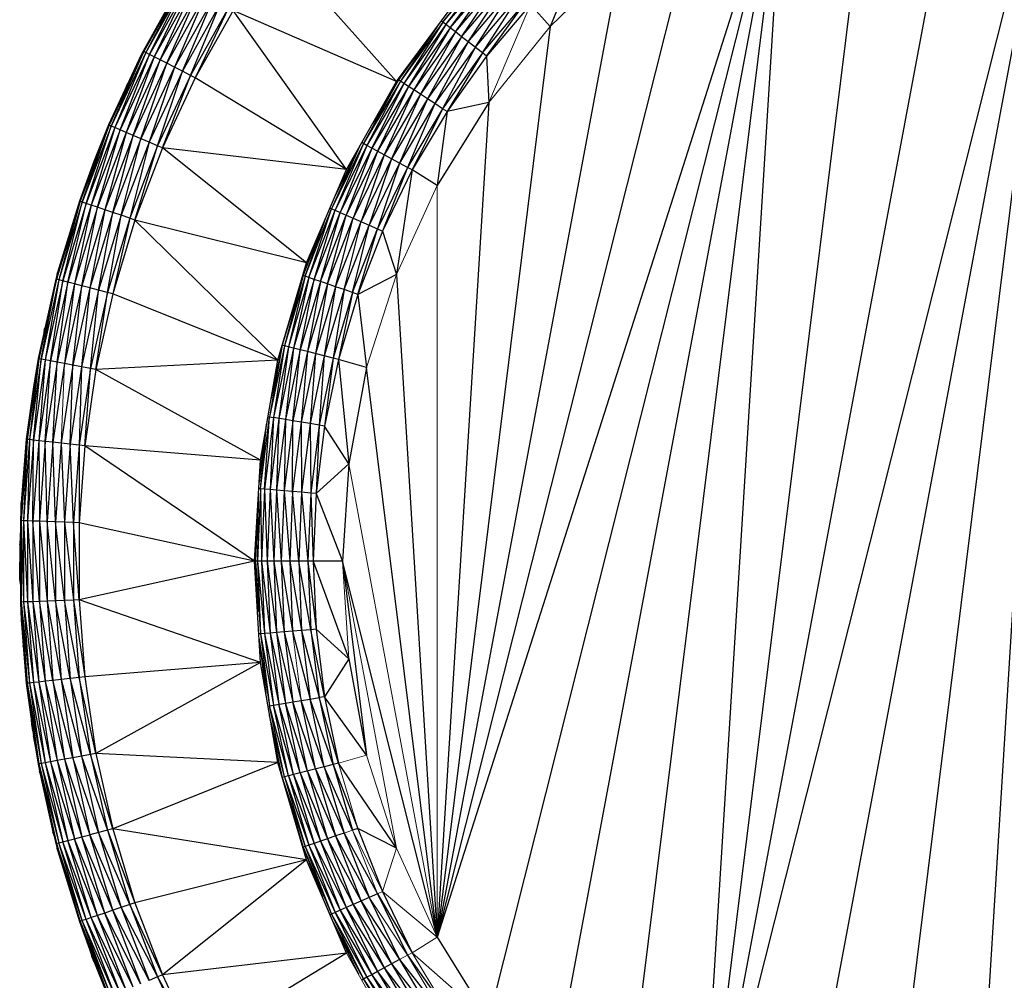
# Paper-space layout '_Left' of a CAD drawing. Header units: millimetres. Extents: x 1 to 464, y 0 to 650.
# Tile 2 of 50: x 1 to 18, y 108 to 125. Entities that reach past the tile are written whole.
import ezdxf

# ---------------------------------------------------------------- set-up
doc = ezdxf.new("R2010")
doc.units = ezdxf.units.MM

psp = doc.layouts.new('_Left')

# ---------------------------------------------------------------- linework, layer by layer
at = {"color": 7, "linetype": 'Continuous', "lineweight": 25}
for p, q in [((12.374, 104.166), (18.601, 128.878)), ((13.818, 103.336), (18.601, 128.878)), ((15.352, 102.69), (18.601, 128.878)), ((16.955, 102.238), (18.601, 128.878)), ((16.955, 128.627), (12.374, 104.166)), ((15.352, 128.175), (12.374, 104.166)), ((13.818, 127.529), (7.923, 109.035)), ((8.801, 107.621), (13.818, 127.529)), ((9.846, 106.325), (13.818, 127.529)), ((13.818, 127.529), (11.043, 105.167)), ((13.818, 127.529), (12.374, 104.166)), ((12.374, 126.699), (7.923, 109.035)), ((7.231, 123.602), (5.172, 125.906)), ((11.043, 125.698), (7.923, 109.035)), ((10.329, 125.733), (9.846, 124.541)), ((8.015, 124.614), (8.813, 125.557)), ((8.015, 124.614), (8.697, 125.472)), ((8.069, 124.572), (8.813, 125.557)), ((8.069, 124.572), (8.864, 125.51)), ((8.142, 124.515), (8.864, 125.51)), ((8.142, 124.515), (8.932, 125.447)), ((8.231, 124.446), (8.932, 125.447)), ((3.593, 125.33), (2.914, 124.12)), ((3.593, 125.33), (2.926, 124.114)), ((3.605, 125.323), (2.926, 124.114)), ((3.605, 125.323), (2.96, 124.096)), ((3.637, 125.303), (2.96, 124.096)), ((3.021, 124.065), (3.637, 125.303)), ((3.695, 125.268), (3.021, 124.065)), ((3.695, 125.268), (3.103, 124.023)), ((8.231, 124.446), (9.015, 125.371)), ((8.334, 124.365), (9.015, 125.371)), ((8.334, 124.365), (9.111, 125.283)), ((8.447, 124.277), (9.111, 125.283)), ((3.775, 125.219), (3.103, 124.023)), ((3.203, 123.971), (3.775, 125.219)), ((3.871, 125.161), (3.203, 123.971)), ((3.319, 123.912), (3.871, 125.161)), ((3.982, 125.093), (3.319, 123.912)), ((3.982, 125.093), (3.447, 123.846)), ((8.447, 124.277), (9.216, 125.186)), ((8.567, 124.184), (9.216, 125.186)), ((8.567, 124.184), (9.328, 125.083)), ((8.69, 124.088), (9.328, 125.083)), ((4.105, 125.018), (3.447, 123.846)), ((3.582, 123.777), (4.105, 125.018)), ((4.234, 124.939), (3.582, 123.777)), ((3.721, 123.705), (4.234, 124.939)), ((7.231, 123.602), (8.253, 124.994)), ((8.69, 124.088), (9.443, 124.977)), ((8.763, 124.032), (9.443, 124.977)), ((9.511, 124.915), (8.763, 124.032)), ((4.368, 124.858), (3.721, 123.705)), ((4.368, 124.858), (3.803, 123.663)), ((4.446, 124.81), (3.803, 123.663)), ((6.375, 122.102), (4.446, 124.81)), ((7.231, 123.602), (4.446, 124.81)), ((8.015, 124.614), (7.297, 123.608)), ((8.015, 124.614), (7.354, 123.571)), ((8.069, 124.572), (7.354, 123.571)), ((8.069, 124.572), (7.432, 123.52)), ((8.015, 124.614), (7.989, 124.634)), ((8.069, 124.572), (8.015, 124.614)), ((8.142, 124.515), (8.069, 124.572)), ((7.92, 124.54), (7.297, 123.608)), ((8.142, 124.515), (7.432, 123.52)), ((8.142, 124.515), (7.526, 123.459)), ((8.231, 124.446), (7.526, 123.459)), ((8.231, 124.446), (7.636, 123.387)), ((9.846, 124.541), (7.923, 109.035)), ((8.231, 124.446), (8.142, 124.515)), ((8.334, 124.365), (8.231, 124.446)), ((7.762, 124.324), (7.265, 123.629)), ((8.334, 124.365), (7.636, 123.387)), ((8.334, 124.365), (7.756, 123.309)), ((8.447, 124.277), (7.756, 123.309)), ((8.447, 124.277), (7.883, 123.226)), ((8.447, 124.277), (8.334, 124.365)), ((8.69, 124.088), (8.447, 124.277)), ((2.926, 124.114), (2.337, 122.858)), ((2.372, 122.843), (2.926, 124.114)), ((2.96, 124.096), (2.372, 122.843)), ((2.96, 124.096), (2.435, 122.817)), ((3.021, 124.065), (2.435, 122.817)), ((2.521, 122.78), (3.021, 124.065)), ((2.914, 124.12), (2.882, 124.058)), ((2.926, 124.114), (2.882, 124.058)), ((2.96, 124.096), (2.914, 124.12)), ((3.021, 124.065), (2.96, 124.096)), ((3.103, 124.023), (3.021, 124.065)), ((8.567, 124.184), (7.883, 123.226)), ((8.567, 124.184), (8.013, 123.14)), ((8.69, 124.088), (8.013, 123.14)), ((8.69, 124.088), (8.091, 123.09)), ((8.763, 124.032), (8.69, 124.088)), ((2.882, 124.058), (2.324, 122.864)), ((2.882, 124.058), (2.337, 122.858)), ((3.103, 124.023), (2.521, 122.78)), ((3.103, 124.023), (2.624, 122.736)), ((3.203, 123.971), (2.624, 122.736)), ((2.745, 122.685), (3.203, 123.971)), ((3.319, 123.912), (2.745, 122.685)), ((2.876, 122.629), (3.319, 123.912)), ((3.203, 123.971), (3.103, 124.023)), ((3.319, 123.912), (3.203, 123.971)), ((3.447, 123.846), (3.319, 123.912)), ((7.532, 124.012), (7.265, 123.629)), ((8.763, 124.032), (8.091, 123.09)), ((8.763, 124.032), (8.801, 123.245)), ((3.447, 123.846), (2.876, 122.629)), ((3.447, 123.846), (3.016, 122.57)), ((3.582, 123.777), (3.016, 122.57)), ((3.16, 122.509), (3.582, 123.777)), ((3.582, 123.777), (3.447, 123.846)), ((3.721, 123.705), (3.582, 123.777)), ((2.646, 123.561), (2.602, 123.459)), ((2.625, 123.507), (2.646, 123.561)), ((2.68, 123.626), (2.646, 123.561)), ((2.652, 123.565), (2.646, 123.561)), ((3.721, 123.705), (3.16, 122.509)), ((3.245, 122.472), (3.721, 123.705)), ((3.803, 123.663), (3.245, 122.472)), ((3.803, 123.663), (3.721, 123.705)), ((6.375, 122.102), (3.803, 123.663)), ((6.375, 122.102), (7.231, 123.602)), ((7.265, 123.629), (6.665, 122.547)), ((7.297, 123.608), (6.665, 122.547)), ((7.297, 123.608), (6.725, 122.515)), ((7.354, 123.571), (6.725, 122.515)), ((7.354, 123.571), (6.807, 122.47)), ((7.265, 123.629), (6.826, 122.893)), ((7.243, 123.618), (7.097, 123.367)), ((7.188, 123.527), (7.241, 123.616)), ((7.255, 123.636), (7.265, 123.629)), ((7.297, 123.608), (7.265, 123.629)), ((7.354, 123.571), (7.297, 123.608)), ((7.432, 123.52), (7.354, 123.571)), ((7.432, 123.52), (6.807, 122.47)), ((7.432, 123.52), (6.906, 122.417)), ((7.526, 123.459), (6.906, 122.417)), ((7.526, 123.459), (7.02, 122.355)), ((7.526, 123.459), (7.432, 123.52)), ((7.636, 123.387), (7.526, 123.459)), ((7.636, 123.387), (7.02, 122.355)), ((7.636, 123.387), (7.146, 122.286)), ((7.756, 123.309), (7.146, 122.286)), ((7.756, 123.309), (7.28, 122.214)), ((7.883, 123.226), (7.28, 122.214)), ((7.883, 123.226), (7.417, 122.14)), ((7.756, 123.309), (7.636, 123.387)), ((7.883, 123.226), (7.756, 123.309)), ((8.013, 123.14), (7.883, 123.226)), ((8.801, 123.245), (7.923, 109.035)), ((8.801, 123.245), (7.923, 121.83)), ((8.801, 123.245), (8.091, 123.09)), ((8.013, 123.14), (7.417, 122.14)), ((8.013, 123.14), (7.498, 122.096)), ((8.091, 123.09), (7.498, 122.096)), ((8.091, 123.09), (7.923, 121.83)), ((8.091, 123.09), (8.013, 123.14)), ((2.337, 122.858), (1.842, 121.563)), ((1.878, 121.551), (2.337, 122.858)), ((2.372, 122.843), (1.878, 121.551)), ((1.943, 121.528), (2.372, 122.843)), ((2.435, 122.817), (1.943, 121.528)), ((2.435, 122.817), (2.031, 121.498)), ((2.521, 122.78), (2.031, 121.498)), ((2.324, 122.864), (2.073, 122.242)), ((2.337, 122.858), (2.073, 122.242)), ((2.137, 121.462), (2.521, 122.78)), ((2.624, 122.736), (2.137, 121.462)), ((2.624, 122.736), (2.261, 121.42)), ((2.337, 122.858), (2.324, 122.864)), ((2.372, 122.843), (2.337, 122.858)), ((2.435, 122.817), (2.372, 122.843)), ((2.521, 122.78), (2.435, 122.817)), ((2.624, 122.736), (2.521, 122.78)), ((2.745, 122.685), (2.624, 122.736)), ((2.745, 122.685), (2.261, 121.42)), ((2.396, 121.374), (2.745, 122.685)), ((2.876, 122.629), (2.396, 121.374)), ((2.54, 121.325), (2.876, 122.629)), ((3.016, 122.57), (2.54, 121.325)), ((3.016, 122.57), (2.688, 121.274)), ((3.016, 122.57), (2.745, 122.685)), ((3.16, 122.509), (3.016, 122.57)), ((6.665, 122.547), (6.638, 122.562)), ((3.16, 122.509), (2.688, 121.274)), ((2.775, 121.244), (3.16, 122.509)), ((3.245, 122.472), (2.775, 121.244)), ((3.245, 122.472), (3.16, 122.509)), ((5.698, 120.514), (3.245, 122.472)), ((6.375, 122.102), (3.245, 122.472)), ((6.665, 122.547), (6.122, 121.437)), ((6.599, 122.495), (6.122, 121.437)), ((6.581, 122.463), (6.174, 121.631)), ((6.665, 122.547), (6.185, 121.41)), ((6.725, 122.515), (6.185, 121.41)), ((6.725, 122.515), (6.27, 121.372)), ((6.807, 122.47), (6.27, 121.372)), ((6.807, 122.47), (6.373, 121.327)), ((6.906, 122.417), (6.373, 121.327)), ((6.906, 122.417), (6.492, 121.275)), ((6.725, 122.515), (6.665, 122.547)), ((6.807, 122.47), (6.725, 122.515)), ((6.906, 122.417), (6.807, 122.47)), ((7.146, 122.286), (6.906, 122.417)), ((2.073, 122.242), (1.829, 121.567)), ((2.073, 122.242), (1.842, 121.563)), ((7.02, 122.355), (6.492, 121.275)), ((7.02, 122.355), (6.624, 121.217)), ((7.146, 122.286), (6.624, 121.217)), ((7.146, 122.286), (6.763, 121.156)), ((7.28, 122.214), (7.146, 122.286)), ((5.698, 120.514), (6.375, 122.102)), ((7.28, 122.214), (6.763, 121.156)), ((7.28, 122.214), (6.906, 121.093)), ((7.417, 122.14), (6.906, 121.093)), ((7.417, 122.14), (6.99, 121.056)), ((7.498, 122.096), (6.99, 121.056)), ((7.498, 122.096), (7.226, 120.318)), ((7.417, 122.14), (7.28, 122.214)), ((7.498, 122.096), (7.417, 122.14)), ((7.923, 121.83), (7.498, 122.096)), ((1.829, 121.567), (1.442, 120.235)), ((1.842, 121.563), (1.442, 120.235)), ((1.829, 121.567), (1.458, 120.35)), ((1.842, 121.563), (1.479, 120.225)), ((1.878, 121.551), (1.479, 120.225)), ((1.545, 120.208), (1.878, 121.551)), ((1.842, 121.563), (1.829, 121.567)), ((1.878, 121.551), (1.842, 121.563)), ((1.943, 121.528), (1.878, 121.551)), ((1.943, 121.528), (1.545, 120.208)), ((1.635, 120.184), (1.943, 121.528)), ((2.031, 121.498), (1.635, 120.184)), ((2.031, 121.498), (1.744, 120.156)), ((2.137, 121.462), (1.744, 120.156)), ((1.87, 120.123), (2.137, 121.462)), ((2.261, 121.42), (1.87, 120.123)), ((2.031, 121.498), (1.943, 121.528)), ((2.261, 121.42), (2.009, 120.087)), ((2.137, 121.462), (2.031, 121.498)), ((2.261, 121.42), (2.137, 121.462)), ((2.396, 121.374), (2.261, 121.42)), ((5.673, 120.286), (6.122, 121.437)), ((5.738, 120.264), (6.122, 121.437)), ((5.738, 120.264), (6.185, 121.41)), ((5.826, 120.234), (6.185, 121.41)), ((6.096, 121.448), (6.122, 121.437)), ((6.122, 121.437), (6.185, 121.41)), ((6.185, 121.41), (6.27, 121.372)), ((2.396, 121.374), (2.009, 120.087)), ((2.156, 120.048), (2.396, 121.374)), ((2.54, 121.325), (2.156, 120.048)), ((2.307, 120.009), (2.54, 121.325)), ((2.688, 121.274), (2.307, 120.009)), ((2.54, 121.325), (2.396, 121.374)), ((2.688, 121.274), (2.396, 119.985)), ((2.775, 121.244), (2.396, 119.985)), ((2.688, 121.274), (2.54, 121.325)), ((2.775, 121.244), (2.688, 121.274)), ((5.698, 120.514), (2.775, 121.244)), ((5.207, 118.858), (2.775, 121.244)), ((5.673, 120.286), (6.032, 121.297)), ((5.826, 120.234), (6.27, 121.372)), ((5.932, 120.197), (6.27, 121.372)), ((5.932, 120.197), (6.373, 121.327)), ((6.055, 120.155), (6.373, 121.327)), ((6.055, 120.155), (6.492, 121.275)), ((6.191, 120.108), (6.492, 121.275)), ((6.191, 120.108), (6.624, 121.217)), ((6.27, 121.372), (6.373, 121.327)), ((6.335, 120.059), (6.624, 121.217)), ((6.373, 121.327), (6.492, 121.275)), ((6.492, 121.275), (6.763, 121.156)), ((5.637, 120.299), (5.968, 121.147)), ((6.335, 120.059), (6.763, 121.156)), ((6.482, 120.008), (6.763, 121.156)), ((6.482, 120.008), (6.906, 121.093)), ((6.57, 119.978), (6.906, 121.093)), ((6.99, 121.056), (6.57, 119.978)), ((6.763, 121.156), (6.906, 121.093)), ((6.906, 121.093), (6.99, 121.056)), ((6.99, 121.056), (7.226, 120.318)), ((5.873, 120.925), (5.637, 120.299)), ((5.207, 118.858), (5.698, 120.514)), ((5.698, 120.514), (5.637, 120.299)), ((1.429, 120.238), (1.127, 118.884)), ((1.429, 120.238), (1.141, 118.881)), ((1.442, 120.235), (1.141, 118.881)), ((1.178, 118.874), (1.442, 120.235)), ((1.479, 120.225), (1.178, 118.874)), ((1.479, 120.225), (1.245, 118.862)), ((1.545, 120.208), (1.245, 118.862)), ((1.337, 118.845), (1.545, 120.208)), ((1.458, 120.35), (1.429, 120.238)), ((1.442, 120.235), (1.429, 120.238)), ((1.442, 120.235), (1.458, 120.35)), ((1.635, 120.184), (1.442, 120.235)), ((5.637, 120.299), (5.283, 119.111)), ((5.637, 120.299), (5.32, 119.102)), ((5.673, 120.286), (5.32, 119.102)), ((5.673, 120.286), (5.387, 119.085)), ((5.738, 120.264), (5.387, 119.085)), ((5.738, 120.264), (5.477, 119.062)), ((5.826, 120.234), (5.477, 119.062)), ((5.586, 119.035), (5.826, 120.234)), ((5.634, 120.299), (5.637, 120.299)), ((5.673, 120.286), (5.637, 120.299)), ((5.738, 120.264), (5.673, 120.286)), ((5.826, 120.234), (5.738, 120.264)), ((5.932, 120.197), (5.826, 120.234)), ((7.226, 120.318), (6.57, 119.978)), ((7.226, 120.318), (7.923, 109.035)), ((1.635, 120.184), (1.337, 118.845)), ((1.448, 118.825), (1.635, 120.184)), ((1.744, 120.156), (1.448, 118.825)), ((1.744, 120.156), (1.576, 118.801)), ((1.87, 120.123), (1.576, 118.801)), ((1.744, 120.156), (1.635, 120.184)), ((1.717, 118.775), (1.87, 120.123)), ((2.009, 120.087), (1.717, 118.775)), ((1.87, 120.123), (1.744, 120.156)), ((2.009, 120.087), (1.866, 118.747)), ((2.156, 120.048), (1.866, 118.747)), ((2.009, 120.087), (1.87, 120.123)), ((2.156, 120.048), (2.009, 120.087)), ((2.02, 118.719), (2.156, 120.048)), ((2.307, 120.009), (2.156, 120.048)), ((5.932, 120.197), (5.586, 119.035)), ((5.932, 120.197), (5.713, 119.003)), ((6.055, 120.155), (5.713, 119.003)), ((6.055, 120.155), (5.851, 118.968)), ((6.191, 120.108), (5.851, 118.968)), ((6.055, 120.155), (5.932, 120.197)), ((6.191, 120.108), (5.999, 118.93)), ((6.335, 120.059), (5.999, 118.93)), ((6.191, 120.108), (6.055, 120.155)), ((6.335, 120.059), (6.15, 118.892)), ((6.335, 120.059), (6.191, 120.108)), ((6.482, 120.008), (6.335, 120.059)), ((2.307, 120.009), (2.02, 118.719)), ((2.11, 118.702), (2.307, 120.009)), ((2.396, 119.985), (2.11, 118.702)), ((2.396, 119.985), (2.307, 120.009)), ((5.207, 118.858), (2.396, 119.985)), ((6.482, 120.008), (6.15, 118.892)), ((6.482, 120.008), (6.239, 118.869)), ((6.57, 119.978), (6.239, 118.869)), ((6.57, 119.978), (6.482, 120.008)), ((6.57, 119.978), (6.72, 118.731)), ((1.232, 119.369), (1.226, 119.328)), ((1.232, 119.369), (1.245, 119.414)), ((1.232, 119.369), (1.243, 119.402)), ((5.311, 119.207), (5.283, 119.111)), ((5.283, 119.111), (5.067, 117.893)), ((5.32, 119.102), (5.067, 117.893)), ((5.283, 119.111), (5.093, 118.205)), ((5.32, 119.102), (5.134, 117.882)), ((5.387, 119.085), (5.134, 117.882)), ((5.207, 118.858), (5.283, 119.111)), ((5.387, 119.085), (5.226, 117.866)), ((5.477, 119.062), (5.226, 117.866)), ((5.32, 119.102), (5.283, 119.112)), ((5.387, 119.085), (5.32, 119.102)), ((5.477, 119.062), (5.337, 117.848)), ((5.586, 119.035), (5.337, 117.848)), ((5.477, 119.062), (5.387, 119.085)), ((5.466, 117.826), (5.586, 119.035)), ((5.586, 119.035), (5.477, 119.062)), ((5.713, 119.003), (5.586, 119.035)), ((1.141, 118.881), (0.939, 117.509)), ((1.141, 118.881), (0.977, 117.505)), ((1.178, 118.874), (0.977, 117.505)), ((1.127, 118.884), (1.045, 118.405)), ((1.141, 118.881), (1.045, 118.405)), ((1.045, 117.498), (1.178, 118.874)), ((1.141, 118.881), (1.127, 118.884)), ((1.178, 118.874), (1.141, 118.881)), ((1.245, 118.862), (1.178, 118.874)), ((5.713, 119.003), (5.466, 117.826)), ((5.713, 119.003), (5.607, 117.803)), ((5.851, 118.968), (5.607, 117.803)), ((5.999, 118.93), (5.713, 119.003)), ((5.851, 118.968), (5.757, 117.778)), ((5.999, 118.93), (5.757, 117.778)), ((5.999, 118.93), (5.911, 117.752)), ((6.15, 118.892), (5.911, 117.752)), ((6.15, 118.892), (5.999, 118.93)), ((6.15, 118.892), (6.002, 117.737)), ((6.239, 118.869), (6.002, 117.737)), ((6.239, 118.869), (6.15, 118.892)), ((6.239, 118.869), (6.414, 117.095)), ((6.72, 118.731), (6.239, 118.869)), ((1.245, 118.862), (1.045, 117.498)), ((1.245, 118.862), (1.137, 117.487)), ((1.337, 118.845), (1.137, 117.487)), ((1.337, 118.845), (1.245, 118.862)), ((1.249, 117.475), (1.337, 118.845)), ((1.448, 118.825), (1.249, 117.475)), ((1.448, 118.825), (1.337, 118.845)), ((1.379, 117.461), (1.448, 118.825)), ((1.576, 118.801), (1.379, 117.461)), ((1.576, 118.801), (1.448, 118.825)), ((1.717, 118.775), (1.521, 117.445)), ((1.717, 118.775), (1.576, 118.801)), ((1.672, 117.428), (1.717, 118.775)), ((1.866, 118.747), (1.672, 117.428)), ((1.866, 118.747), (1.717, 118.775)), ((1.866, 118.747), (1.827, 117.411)), ((2.02, 118.719), (1.827, 117.411)), ((2.02, 118.719), (1.866, 118.747)), ((1.919, 117.401), (2.02, 118.719)), ((2.11, 118.702), (1.919, 117.401)), ((2.11, 118.702), (2.02, 118.719)), ((5.207, 118.858), (2.11, 118.702)), ((4.91, 117.157), (2.11, 118.702)), ((4.91, 117.157), (5.207, 118.858)), ((6.72, 118.731), (6.414, 117.095)), ((7.923, 109.035), (6.72, 118.731)), ((1.045, 118.405), (0.925, 117.511)), ((1.045, 118.405), (0.939, 117.509)), ((4.914, 116.667), (5.067, 117.893)), ((4.982, 116.661), (5.067, 117.893)), ((5.134, 117.882), (4.982, 116.661)), ((5.04, 117.898), (5.067, 117.893)), ((5.067, 117.893), (5.134, 117.882)), ((5.134, 117.882), (5.075, 116.654)), ((5.226, 117.866), (5.075, 116.654)), ((5.337, 117.848), (5.134, 117.882)), ((5.226, 117.866), (5.187, 116.644)), ((4.914, 116.667), (5.017, 117.767)), ((5.337, 117.848), (5.187, 116.644)), ((5.337, 117.848), (5.317, 116.634)), ((5.466, 117.826), (5.317, 116.634)), ((5.466, 117.826), (5.337, 117.848)), ((5.46, 116.622), (5.466, 117.826)), ((5.607, 117.803), (5.46, 116.622)), ((5.607, 117.803), (5.466, 117.826)), ((5.607, 117.803), (5.611, 116.609)), ((5.757, 117.778), (5.607, 117.803)), ((5.757, 117.778), (5.611, 116.609)), ((5.911, 117.752), (5.757, 117.778)), ((5.757, 117.778), (5.767, 116.596)), ((5.911, 117.752), (5.767, 116.596)), ((5.911, 117.752), (5.859, 116.589)), ((6.002, 117.737), (5.859, 116.589)), ((6.002, 117.737), (5.911, 117.752)), ((6.414, 117.095), (6.002, 117.737)), ((4.888, 116.764), (5.002, 117.684)), ((0.925, 117.511), (0.837, 116.427)), ((0.925, 117.511), (0.838, 116.126)), ((0.939, 117.509), (0.838, 116.126)), ((0.939, 117.509), (0.876, 116.125)), ((0.977, 117.505), (0.876, 116.125)), ((0.939, 117.509), (0.925, 117.511)), ((0.977, 117.505), (0.939, 117.509)), ((0.977, 117.505), (0.944, 116.122)), ((1.045, 117.498), (0.944, 116.122)), ((1.045, 117.498), (0.977, 117.505)), ((1.037, 116.119), (1.045, 117.498)), ((1.137, 117.487), (1.037, 116.119)), ((1.137, 117.487), (1.045, 117.498)), ((1.137, 117.487), (1.149, 116.115)), ((1.249, 117.475), (1.137, 117.487)), ((1.249, 117.475), (1.149, 116.115)), ((1.28, 116.11), (1.249, 117.475)), ((1.379, 117.461), (1.249, 117.475)), ((1.379, 117.461), (1.28, 116.11)), ((1.521, 117.445), (1.379, 117.461)), ((1.423, 116.105), (1.379, 117.461)), ((1.521, 117.445), (1.423, 116.105)), ((1.521, 117.445), (1.575, 116.099)), ((1.672, 117.428), (1.521, 117.445)), ((1.672, 117.428), (1.575, 116.099)), ((1.731, 116.093), (1.672, 117.428)), ((1.827, 117.411), (1.672, 117.428)), ((1.827, 117.411), (1.731, 116.093)), ((1.827, 117.411), (1.823, 116.09)), ((1.919, 117.401), (1.823, 116.09)), ((1.919, 117.401), (1.827, 117.411)), ((4.811, 115.433), (1.919, 117.401)), ((4.91, 117.157), (1.919, 117.401)), ((4.97, 117.496), (4.889, 116.783)), ((4.811, 115.433), (4.91, 117.157)), ((6.414, 117.095), (5.859, 116.589)), ((6.414, 117.095), (6.311, 115.433)), ((4.914, 116.667), (4.863, 115.433)), ((4.875, 116.536), (4.863, 115.433)), ((4.914, 116.667), (4.882, 116.67)), ((4.982, 116.661), (4.914, 116.667)), ((4.914, 116.667), (4.931, 115.433)), ((4.982, 116.661), (4.931, 115.433)), ((5.075, 116.654), (4.982, 116.661)), ((4.982, 116.661), (5.025, 115.433)), ((5.075, 116.654), (5.025, 115.433)), ((5.187, 116.644), (5.075, 116.654)), ((5.075, 116.654), (5.137, 115.433)), ((5.187, 116.644), (5.137, 115.433)), ((5.317, 116.634), (5.187, 116.644)), ((5.187, 116.644), (5.267, 115.433)), ((5.317, 116.634), (5.267, 115.433)), ((5.46, 116.622), (5.317, 116.634)), ((5.317, 116.634), (5.411, 115.433)), ((5.46, 116.622), (5.411, 115.433)), ((5.563, 115.433), (5.46, 116.622)), ((5.611, 116.609), (5.46, 116.622)), ((5.611, 116.609), (5.563, 115.433)), ((5.767, 116.596), (5.611, 116.609)), ((5.611, 116.609), (5.719, 115.433)), ((5.767, 116.596), (5.719, 115.433)), ((5.859, 116.589), (5.767, 116.596)), ((5.767, 116.596), (5.811, 115.433)), ((5.859, 116.589), (5.811, 115.433)), ((5.859, 116.589), (6.311, 115.433)), ((0.837, 116.427), (0.824, 116.127)), ((0.834, 116.373), (0.835, 116.378)), ((0.834, 116.373), (0.835, 116.374)), ((0.838, 116.126), (0.837, 116.427)), ((4.86, 116.284), (4.825, 115.433)), ((0.838, 116.126), (0.824, 116.127)), ((0.824, 116.127), (0.838, 114.739)), ((0.824, 116.127), (0.824, 114.739)), ((0.876, 116.125), (0.838, 116.126)), ((0.838, 116.126), (0.876, 114.741)), ((0.838, 116.126), (0.838, 114.739)), ((0.944, 116.122), (0.876, 116.125)), ((0.876, 116.125), (0.876, 114.741)), ((0.876, 116.125), (0.944, 114.743)), ((1.037, 116.119), (0.944, 116.122)), ((0.944, 116.122), (1.037, 114.746)), ((0.944, 116.122), (0.944, 114.743)), ((1.149, 116.115), (1.037, 116.119)), ((1.149, 114.751), (1.037, 116.119)), ((1.037, 116.119), (1.037, 114.746)), ((1.28, 116.11), (1.149, 116.115)), ((1.149, 116.115), (1.28, 114.755)), ((1.149, 116.115), (1.149, 114.751)), ((1.28, 116.11), (1.28, 114.755)), ((1.423, 114.761), (1.28, 116.11)), ((1.423, 116.105), (1.28, 116.11)), ((1.575, 116.099), (1.423, 116.105)), ((1.575, 114.766), (1.423, 116.105)), ((1.423, 116.105), (1.423, 114.761)), ((1.731, 116.093), (1.575, 116.099)), ((1.575, 116.099), (1.575, 114.766)), ((1.575, 116.099), (1.731, 114.772)), ((1.731, 116.093), (1.731, 114.772)), ((1.823, 114.775), (1.731, 116.093)), ((1.823, 116.09), (1.731, 116.093)), ((1.823, 116.09), (1.823, 114.775)), ((4.811, 115.433), (1.823, 116.09)), ((0.824, 115.992), (0.815, 115.718)), ((4.84, 115.937), (4.825, 115.433)), ((0.815, 115.718), (0.813, 115.419)), ((0.824, 115.79), (0.815, 115.718)), ((0.824, 115.676), (0.815, 115.718)), ((0.824, 115.382), (0.813, 115.419)), ((0.815, 115.121), (0.813, 115.419)), ((0.813, 115.419), (0.815, 115.122)), ((4.811, 115.433), (1.823, 114.775)), ((4.91, 113.709), (4.811, 115.433)), ((6.311, 115.433), (4.811, 115.433)), ((4.825, 115.433), (4.86, 114.581)), ((4.825, 115.433), (4.914, 114.198)), ((4.863, 115.433), (4.914, 114.198)), ((4.863, 115.433), (4.982, 114.204)), ((4.931, 115.433), (4.982, 114.204)), ((4.931, 115.433), (5.075, 114.212)), ((5.025, 115.433), (5.075, 114.212)), ((5.025, 115.433), (5.187, 114.221)), ((5.137, 115.433), (5.187, 114.221)), ((5.137, 115.433), (5.317, 114.232)), ((5.267, 115.433), (5.317, 114.232)), ((5.267, 115.433), (5.46, 114.243)), ((5.411, 115.433), (5.46, 114.243)), ((5.411, 115.433), (5.611, 114.256)), ((5.563, 115.433), (5.611, 114.256)), ((5.767, 114.269), (5.563, 115.433)), ((5.719, 115.433), (5.767, 114.269)), ((5.719, 115.433), (5.859, 114.276)), ((5.811, 115.433), (5.859, 114.276)), ((5.811, 115.433), (6.414, 113.771)), ((6.311, 115.433), (6.72, 112.134)), ((7.923, 109.035), (6.311, 115.433)), ((0.815, 115.121), (0.815, 115.122)), ((0.824, 115.105), (0.815, 115.121)), ((0.815, 115.121), (0.824, 115.016)), ((0.824, 115.062), (0.815, 115.121)), ((0.876, 114.741), (0.824, 114.739)), ((0.824, 114.739), (0.837, 114.438)), ((0.838, 114.739), (0.837, 114.438)), ((0.838, 114.739), (0.977, 113.36)), ((0.838, 114.739), (0.939, 113.356)), ((0.944, 114.743), (0.876, 114.741)), ((0.876, 114.741), (0.977, 113.36)), ((0.876, 114.741), (1.045, 113.368)), ((1.037, 114.746), (0.944, 114.743)), ((0.944, 114.743), (1.137, 113.378)), ((0.944, 114.743), (1.045, 113.368)), ((1.149, 114.751), (1.037, 114.746)), ((1.037, 114.746), (1.137, 113.378)), ((1.037, 114.746), (1.249, 113.39)), ((1.28, 114.755), (1.149, 114.751)), ((1.379, 113.404), (1.149, 114.751)), ((1.149, 114.751), (1.249, 113.39)), ((1.423, 114.761), (1.28, 114.755)), ((1.28, 114.755), (1.521, 113.42)), ((1.28, 114.755), (1.379, 113.404)), ((1.575, 114.766), (1.423, 114.761)), ((1.423, 114.761), (1.521, 113.42)), ((1.672, 113.437), (1.423, 114.761)), ((1.731, 114.772), (1.575, 114.766)), ((1.827, 113.454), (1.575, 114.766)), ((1.575, 114.766), (1.672, 113.437)), ((1.823, 114.775), (1.731, 114.772)), ((1.731, 114.772), (1.827, 113.454)), ((1.731, 114.772), (1.919, 113.464)), ((4.91, 113.709), (1.823, 114.775)), ((1.823, 114.775), (1.919, 113.464)), ((0.837, 114.438), (0.939, 113.356)), ((0.837, 114.438), (0.925, 113.355)), ((4.914, 114.198), (4.882, 114.196)), ((4.982, 114.204), (4.914, 114.198)), ((4.914, 114.198), (5.067, 112.972)), ((4.914, 114.198), (5.134, 112.983)), ((5.075, 114.212), (4.982, 114.204)), ((4.982, 114.204), (5.134, 112.983)), ((4.982, 114.204), (5.226, 112.999)), ((5.187, 114.221), (5.075, 114.212)), ((5.075, 114.212), (5.226, 112.999)), ((5.075, 114.212), (5.337, 113.017)), ((5.317, 114.232), (5.187, 114.221)), ((5.187, 114.221), (5.337, 113.017)), ((5.187, 114.221), (5.466, 113.039)), ((5.46, 114.243), (5.317, 114.232)), ((5.317, 114.232), (5.466, 113.039)), ((5.317, 114.232), (5.607, 113.062)), ((5.611, 114.256), (5.46, 114.243)), ((5.46, 114.243), (5.757, 113.087)), ((5.767, 114.269), (5.611, 114.256)), ((5.611, 114.256), (5.757, 113.087)), ((5.611, 114.256), (5.911, 113.113)), ((5.859, 114.276), (5.767, 114.269)), ((5.767, 114.269), (5.911, 113.113)), ((6.002, 113.128), (5.767, 114.269)), ((5.859, 114.276), (6.002, 113.128)), ((5.859, 114.276), (6.414, 113.771)), ((4.886, 114.131), (5.067, 112.972)), ((4.888, 114.101), (5.002, 113.181)), ((0.873, 113.983), (0.873, 114.001)), ((0.873, 113.983), (0.874, 113.989)), ((4.91, 113.709), (1.919, 113.464)), ((4.91, 113.709), (2.11, 112.163)), ((5.207, 112.007), (4.91, 113.709)), ((6.414, 113.771), (6.002, 113.128)), ((6.414, 113.771), (6.72, 112.134)), ((0.939, 113.356), (0.925, 113.355)), ((0.925, 113.355), (1.141, 111.984)), ((0.925, 113.355), (1.045, 112.46)), ((0.977, 113.36), (0.939, 113.356)), ((0.939, 113.356), (1.178, 111.991)), ((0.939, 113.356), (1.141, 111.984)), ((1.045, 113.368), (0.977, 113.36)), ((0.977, 113.36), (1.245, 112.003)), ((0.977, 113.36), (1.178, 111.991)), ((1.137, 113.378), (1.045, 113.368)), ((1.045, 113.368), (1.245, 112.003)), ((1.045, 113.368), (1.337, 112.02)), ((1.249, 113.39), (1.137, 113.378)), ((1.137, 113.378), (1.337, 112.02)), ((1.137, 113.378), (1.448, 112.041)), ((1.379, 113.404), (1.249, 113.39)), ((1.249, 113.39), (1.576, 112.064)), ((1.249, 113.39), (1.448, 112.041)), ((1.521, 113.42), (1.379, 113.404)), ((1.717, 112.09), (1.379, 113.404)), ((1.379, 113.404), (1.576, 112.064)), ((1.672, 113.437), (1.521, 113.42)), ((1.521, 113.42), (1.866, 112.118)), ((1.521, 113.42), (1.717, 112.09)), ((1.827, 113.454), (1.672, 113.437)), ((2.02, 112.146), (1.672, 113.437)), ((1.672, 113.437), (1.866, 112.118)), ((1.919, 113.464), (1.827, 113.454)), ((1.827, 113.454), (2.02, 112.146)), ((2.11, 112.163), (1.827, 113.454)), ((1.919, 113.464), (2.11, 112.163)), ((5.134, 112.983), (5.337, 113.017)), ((5.477, 111.803), (5.226, 112.999)), ((5.586, 111.83), (5.226, 112.999)), ((5.337, 113.017), (5.466, 113.039)), ((5.586, 111.83), (5.337, 113.017)), ((5.713, 111.862), (5.337, 113.017)), ((5.466, 113.039), (5.607, 113.062)), ((5.713, 111.862), (5.466, 113.039)), ((5.851, 111.898), (5.466, 113.039)), ((5.607, 113.062), (5.757, 113.087)), ((5.851, 111.898), (5.607, 113.062)), ((5.999, 111.935), (5.607, 113.062)), ((5.757, 113.087), (5.911, 113.113)), ((5.999, 111.935), (5.757, 113.087)), ((6.15, 111.973), (5.757, 113.087)), ((6.002, 113.128), (5.911, 113.113)), ((5.911, 113.113), (6.15, 111.973)), ((6.239, 111.996), (5.911, 113.113)), ((6.002, 113.128), (6.239, 111.996)), ((6.72, 112.134), (6.002, 113.128)), ((5.04, 112.968), (5.067, 112.972)), ((5.067, 112.972), (5.134, 112.983)), ((5.32, 111.763), (5.067, 112.972)), ((5.387, 111.78), (5.067, 112.972)), ((5.387, 111.78), (5.134, 112.983)), ((5.477, 111.803), (5.134, 112.983)), ((1.009, 112.732), (1.014, 112.659)), ((1.018, 112.663), (1.014, 112.659)), ((5.32, 111.763), (5.068, 112.807)), ((1.014, 112.659), (1.033, 112.546)), ((5.283, 111.754), (5.093, 112.66)), ((1.045, 112.46), (1.127, 111.982)), ((1.141, 111.984), (1.045, 112.46)), ((5.133, 112.434), (5.283, 111.754)), ((2.11, 112.163), (2.02, 112.146)), ((2.11, 112.163), (2.396, 110.88)), ((5.207, 112.007), (2.11, 112.163)), ((1.178, 111.991), (1.141, 111.984)), ((1.245, 112.003), (1.178, 111.991)), ((1.178, 111.991), (1.479, 110.64)), ((1.178, 111.991), (1.545, 110.657)), ((1.448, 112.041), (1.245, 112.003)), ((1.245, 112.003), (1.635, 110.681)), ((1.245, 112.003), (1.545, 110.657)), ((1.337, 112.02), (1.635, 110.681)), ((1.337, 112.02), (1.744, 110.709)), ((1.576, 112.064), (1.448, 112.041)), ((1.448, 112.041), (1.744, 110.709)), ((1.448, 112.041), (1.87, 110.742)), ((1.717, 112.09), (1.576, 112.064)), ((1.576, 112.064), (1.87, 110.742)), ((1.576, 112.064), (2.009, 110.779)), ((1.866, 112.118), (1.717, 112.09)), ((2.156, 110.817), (1.717, 112.09)), ((1.717, 112.09), (2.009, 110.779)), ((2.02, 112.146), (1.866, 112.118)), ((1.866, 112.118), (2.307, 110.856)), ((1.866, 112.118), (2.156, 110.817)), ((2.396, 110.88), (2.02, 112.146)), ((2.02, 112.146), (2.307, 110.856)), ((5.207, 112.007), (2.396, 110.88)), ((5.698, 110.352), (5.207, 112.007)), ((5.207, 112.007), (5.283, 111.754)), ((6.239, 111.996), (6.15, 111.973)), ((7.226, 110.548), (6.239, 111.996)), ((1.141, 111.984), (1.127, 111.982)), ((1.127, 111.982), (1.442, 110.63)), ((1.127, 111.982), (1.429, 110.627)), ((1.134, 111.951), (1.149, 111.859)), ((1.141, 111.984), (1.479, 110.64)), ((1.141, 111.984), (1.442, 110.63)), ((1.149, 111.882), (1.149, 111.859)), ((1.163, 111.819), (1.149, 111.859)), ((1.149, 111.859), (1.376, 110.827)), ((5.586, 111.83), (5.477, 111.803)), ((5.999, 111.935), (5.586, 111.83)), ((5.586, 111.83), (5.932, 110.668)), ((5.586, 111.83), (6.055, 110.71)), ((5.713, 111.862), (6.055, 110.71)), ((5.713, 111.862), (6.191, 110.757)), ((5.851, 111.898), (6.191, 110.757)), ((5.851, 111.898), (6.335, 110.806)), ((6.15, 111.973), (5.999, 111.935)), ((5.999, 111.935), (6.335, 110.806)), ((6.482, 110.857), (5.999, 111.935)), ((6.15, 111.973), (6.482, 110.857)), ((6.15, 111.973), (6.57, 110.887)), ((5.32, 111.763), (5.283, 111.753)), ((5.283, 111.754), (5.637, 110.567)), ((5.283, 111.754), (5.673, 110.579)), ((5.387, 111.78), (5.32, 111.763)), ((5.32, 111.763), (5.673, 110.579)), ((5.32, 111.763), (5.738, 110.601)), ((5.477, 111.803), (5.387, 111.78)), ((5.387, 111.78), (5.738, 110.601)), ((5.387, 111.78), (5.826, 110.631)), ((5.477, 111.803), (5.826, 110.631)), ((5.477, 111.803), (5.932, 110.668)), ((1.383, 110.835), (1.376, 110.827)), ((1.399, 110.763), (1.376, 110.827)), ((1.376, 110.827), (1.404, 110.737)), ((2.156, 110.817), (2.009, 110.779)), ((2.307, 110.856), (2.156, 110.817)), ((2.688, 109.591), (2.156, 110.817)), ((2.156, 110.817), (2.54, 109.541)), ((2.396, 110.88), (2.307, 110.856)), ((2.307, 110.856), (2.688, 109.591)), ((2.307, 110.856), (2.775, 109.621)), ((5.698, 110.352), (2.396, 110.88)), ((2.396, 110.88), (2.775, 109.621)), ((6.57, 110.887), (6.482, 110.857)), ((6.57, 110.887), (6.99, 109.809)), ((7.226, 110.548), (6.57, 110.887)), ((1.479, 110.64), (1.545, 110.657)), ((1.545, 110.657), (1.635, 110.681)), ((2.031, 109.367), (1.545, 110.657)), ((1.943, 109.337), (1.545, 110.657)), ((1.635, 110.681), (1.744, 110.709)), ((2.137, 109.403), (1.635, 110.681)), ((2.031, 109.367), (1.635, 110.681)), ((1.744, 110.709), (1.87, 110.742)), ((2.137, 109.403), (1.744, 110.709)), ((2.261, 109.445), (1.744, 110.709)), ((1.87, 110.742), (2.009, 110.779)), ((2.396, 109.492), (1.87, 110.742)), ((2.261, 109.445), (1.87, 110.742)), ((2.009, 110.779), (2.54, 109.541)), ((2.396, 109.492), (2.009, 110.779)), ((5.574, 110.77), (5.637, 110.567)), ((5.932, 110.668), (5.826, 110.631)), ((6.055, 110.71), (5.932, 110.668)), ((5.932, 110.668), (6.373, 109.538)), ((5.932, 110.668), (6.492, 109.591)), ((6.191, 110.757), (6.055, 110.71)), ((6.055, 110.71), (6.492, 109.591)), ((6.055, 110.71), (6.624, 109.648)), ((6.335, 110.806), (6.191, 110.757)), ((6.191, 110.757), (6.624, 109.648)), ((6.191, 110.757), (6.763, 109.709)), ((6.335, 110.806), (6.763, 109.709)), ((6.335, 110.806), (6.906, 109.772)), ((1.429, 110.627), (1.442, 110.63)), ((1.429, 110.627), (1.458, 110.515)), ((1.442, 110.63), (1.479, 110.64)), ((1.878, 109.315), (1.442, 110.63)), ((1.442, 110.63), (1.842, 109.302)), ((1.458, 110.515), (1.442, 110.63)), ((1.458, 110.515), (1.829, 109.298)), ((1.458, 110.515), (1.842, 109.302)), ((1.943, 109.337), (1.479, 110.64)), ((1.878, 109.315), (1.479, 110.64)), ((5.634, 110.566), (5.637, 110.567)), ((5.673, 110.579), (5.637, 110.567)), ((5.637, 110.567), (5.968, 109.718)), ((5.698, 110.352), (5.637, 110.567)), ((5.637, 110.567), (6.122, 109.428)), ((5.738, 110.601), (5.673, 110.579)), ((5.673, 110.579), (6.122, 109.428)), ((5.673, 110.579), (6.185, 109.456)), ((5.826, 110.631), (5.738, 110.601)), ((5.738, 110.601), (6.185, 109.456)), ((5.738, 110.601), (6.27, 109.493)), ((5.826, 110.631), (6.27, 109.493)), ((5.826, 110.631), (6.373, 109.538)), ((5.698, 110.352), (2.775, 109.621)), ((5.698, 110.352), (3.245, 108.393)), ((6.375, 108.763), (5.698, 110.352)), ((6.763, 109.709), (6.492, 109.591)), ((6.624, 109.648), (7.146, 108.579)), ((6.624, 109.648), (7.28, 108.651)), ((6.906, 109.772), (6.763, 109.709)), ((6.763, 109.709), (7.28, 108.651)), ((6.906, 109.772), (7.417, 108.725)), ((6.906, 109.772), (7.498, 108.769)), ((6.99, 109.809), (7.498, 108.769)), ((2.396, 109.492), (2.261, 109.445)), ((2.688, 109.591), (2.396, 109.492)), ((3.016, 108.296), (2.396, 109.492)), ((2.876, 108.236), (2.396, 109.492)), ((2.54, 109.541), (3.016, 108.296)), ((2.54, 109.541), (3.16, 108.357)), ((2.775, 109.621), (2.688, 109.591)), ((2.688, 109.591), (3.16, 108.357)), ((3.245, 108.393), (2.688, 109.591)), ((2.775, 109.621), (3.245, 108.393)), ((6.27, 109.493), (6.185, 109.456)), ((6.373, 109.538), (6.27, 109.493)), ((6.27, 109.493), (6.807, 108.395)), ((6.27, 109.493), (6.906, 108.448)), ((6.492, 109.591), (6.373, 109.538)), ((6.373, 109.538), (6.906, 108.448)), ((6.373, 109.538), (7.02, 108.511)), ((6.492, 109.591), (7.02, 108.511)), ((6.492, 109.591), (7.146, 108.579)), ((1.878, 109.315), (1.842, 109.302)), ((1.943, 109.337), (1.878, 109.315)), ((2.435, 108.049), (1.878, 109.315)), ((2.372, 108.022), (1.878, 109.315)), ((2.031, 109.367), (1.943, 109.337)), ((2.435, 108.049), (1.943, 109.337)), ((2.521, 108.085), (1.943, 109.337)), ((2.137, 109.403), (2.031, 109.367)), ((2.624, 108.129), (2.031, 109.367)), ((2.521, 108.085), (2.031, 109.367)), ((2.261, 109.445), (2.137, 109.403)), ((2.624, 108.129), (2.137, 109.403)), ((2.745, 108.18), (2.137, 109.403)), ((2.876, 108.236), (2.261, 109.445)), ((2.745, 108.18), (2.261, 109.445)), ((6.122, 109.428), (6.096, 109.417)), ((6.185, 109.456), (6.122, 109.428)), ((6.122, 109.428), (6.665, 108.318)), ((6.122, 109.428), (6.725, 108.351)), ((6.185, 109.456), (6.725, 108.351)), ((6.185, 109.456), (6.807, 108.395)), ((1.842, 109.302), (1.829, 109.298)), ((1.829, 109.298), (2.073, 108.624)), ((1.842, 109.302), (2.337, 108.007)), ((1.842, 109.302), (2.372, 108.022)), ((1.842, 109.302), (2.073, 108.624)), ((6.145, 109.303), (6.665, 108.318)), ((6.174, 109.235), (6.581, 108.403)), ((7.923, 109.035), (8.801, 107.621)), ((2.01, 108.798), (2.039, 108.703)), ((2.036, 108.726), (2.039, 108.703)), ((2.061, 108.656), (2.039, 108.703)), ((2.039, 108.703), (2.072, 108.627)), ((6.375, 108.763), (3.245, 108.393)), ((6.375, 108.763), (3.803, 107.202)), ((7.28, 108.651), (7.146, 108.579)), ((7.28, 108.651), (7.883, 107.639)), ((7.28, 108.651), (8.013, 107.725)), ((7.417, 108.725), (8.091, 107.775)), ((2.073, 108.624), (2.324, 108.002)), ((2.073, 108.624), (2.337, 108.007)), ((7.02, 108.511), (6.906, 108.448)), ((7.146, 108.579), (7.02, 108.511)), ((7.02, 108.511), (7.636, 107.478)), ((7.02, 108.511), (7.756, 107.556)), ((7.146, 108.579), (7.756, 107.556)), ((7.146, 108.579), (7.883, 107.639)), ((3.16, 108.357), (3.016, 108.296)), ((3.245, 108.393), (3.16, 108.357)), ((3.16, 108.357), (3.721, 107.16)), ((3.16, 108.357), (3.803, 107.202)), ((3.245, 108.393), (3.803, 107.202)), ((6.665, 108.318), (6.638, 108.303)), ((6.725, 108.351), (6.665, 108.318)), ((6.665, 108.318), (7.297, 107.257)), ((6.665, 108.318), (7.354, 107.294)), ((6.807, 108.395), (6.725, 108.351)), ((6.725, 108.351), (7.354, 107.294)), ((6.725, 108.351), (7.432, 107.345)), ((6.906, 108.448), (6.807, 108.395)), ((6.807, 108.395), (7.432, 107.345)), ((6.807, 108.395), (7.526, 107.407)), ((6.906, 108.448), (7.526, 107.407)), ((6.906, 108.448), (7.636, 107.478))]:
    psp.add_line(p, q, dxfattribs=at)
at = {"color": 142, "linetype": 'Continuous', "lineweight": 18, "true_color": 0x0080c0}
for p, q in [((11.043, 125.698), (9.846, 124.541)), ((9.511, 124.915), (8.801, 123.245)), ((9.511, 124.915), (9.846, 124.541)), ((9.846, 124.541), (8.801, 123.245)), ((7.923, 121.83), (7.226, 120.318)), ((7.923, 121.83), (7.923, 109.035)), ((7.226, 120.318), (6.72, 118.731)), ((1.228, 119.339), (1.232, 119.369)), ((1.232, 119.369), (1.243, 119.403)), ((1.576, 118.801), (1.521, 117.445)), ((7.923, 109.035), (6.414, 117.095)), ((0.835, 116.378), (0.834, 116.373)), ((0.834, 116.373), (0.835, 116.377)), ((0.834, 116.368), (0.834, 116.373)), ((0.834, 116.373), (0.834, 116.366)), ((6.311, 115.433), (6.414, 113.771)), ((6.311, 115.433), (7.226, 110.548)), ((5.46, 114.243), (5.607, 113.062)), ((0.873, 113.983), (0.872, 114.004)), ((0.877, 113.945), (0.873, 113.983)), ((6.72, 112.134), (6.239, 111.996)), ((6.239, 111.996), (6.57, 110.887)), ((7.226, 110.548), (6.72, 112.134)), ((6.482, 110.857), (6.335, 110.806)), ((6.482, 110.857), (6.906, 109.772)), ((6.99, 109.809), (6.482, 110.857)), ((7.226, 110.548), (6.99, 109.809)), ((7.923, 109.035), (7.226, 110.548)), ((6.763, 109.709), (7.417, 108.725)), ((6.99, 109.809), (6.906, 109.772)), ((7.923, 109.035), (6.99, 109.809)), ((7.923, 109.035), (7.498, 108.769)), ((6.375, 108.763), (7.231, 107.263)), ((7.417, 108.725), (7.28, 108.651)), ((7.498, 108.769), (7.417, 108.725)), ((7.417, 108.725), (8.013, 107.725)), ((7.498, 108.769), (8.091, 107.775)), ((7.498, 108.769), (8.801, 107.621))]:
    psp.add_line(p, q, dxfattribs=at)

doc.saveas('drawing.dxf')
